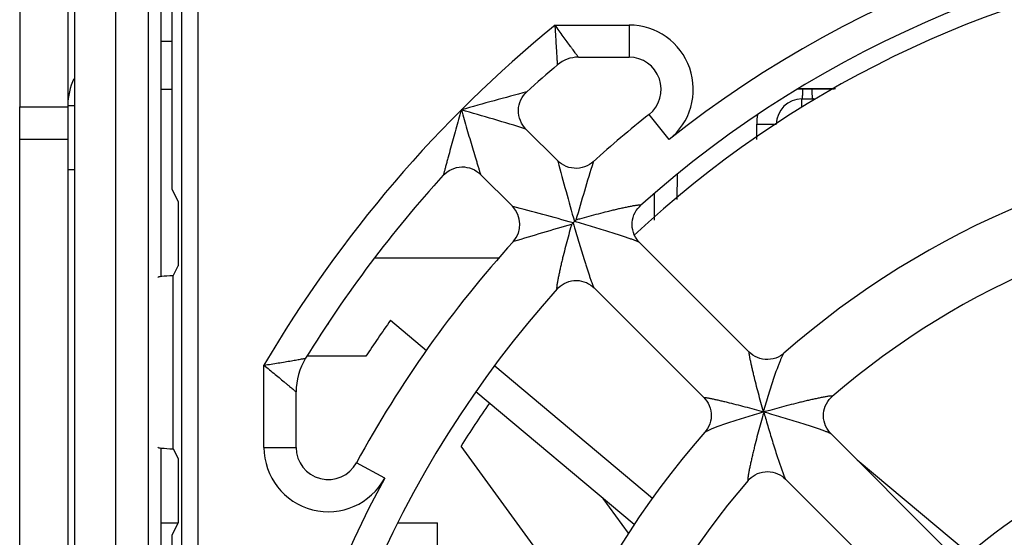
# Model space of a CAD drawing. Header units: millimetres. Extents: x 0 to 841, y 0 to 594.
# Tile 17 of 61: x 267.04 to 282.35, y 529.35 to 537.41. Entities that reach past the tile are written whole.
import ezdxf

# ---------------------------------------------------------------- set-up
doc = ezdxf.new("R2010")
doc.units = ezdxf.units.MM
doc.header["$LTSCALE"] = 46.255
doc.layers.get('0').update_dxf_attribs({"linetype": 'CONTINUOUS'})
for name, color, linetype in [('DATUM_AXIS', 7, 'CONTINUOUS'), ('DRAFTS', 7, 'CONTINUOUS'), ('ROUNDS', 7, 'CONTINUOUS')]:
    doc.layers.add(name, color=color, linetype=linetype)

msp = doc.modelspace()

# ---------------------------------------------------------------- linework, layer by layer
at = {"color": 7, "linetype": 'CONTINUOUS'}
for p, q in [((267.8871, 545.1758), (267.8871, 493.1758)), ((268.5312, 544.394), (268.5176, 499.7576)), ((269.0398, 543.8852), (269.0265, 500.2663)), ((269.2371, 533.4103), (269.2371, 541.1871)), ((267.0371, 538.8008), (267.0371, 536.0508)), ((269.407, 534.7671), (269.407, 538.5155)), ((269.2371, 536.3258), (269.407, 536.3258)), ((279.7051, 536.3258), (279.1348, 536.3258)), ((267.7871, 536.0758), (267.8871, 536.0758)), ((275.4078, 535.2121), (274.9121, 535.7078)), ((274.7008, 534.505), (274.205, 535.0008)), ((269.407, 534.7671), (269.5025, 534.5758)), ((269.5025, 534.5758), (269.5025, 533.5758)), ((278.386, 532.2339), (276.6785, 533.9415)), ((269.4264, 533.4234), (269.5025, 533.5758)), ((269.4264, 530.7282), (269.4264, 533.4234)), ((277.6789, 531.5268), (275.9713, 533.2344)), ((272.8054, 532.7308), (273.3652, 532.261)), ((271.8287, 532.6699), (271.8371, 532.6699)), ((271.8371, 532.6824), (271.8371, 532.6699)), ((272.4232, 532.1699), (271.505, 532.1699)), ((274.4269, 532.0228), (276.8829, 529.962)), ((276.5976, 529.5487), (274.1341, 531.6158)), ((278.607, 531.3013), (278.6116, 531.3058)), ((281.3995, 529.2204), (279.6551, 530.9649)), ((269.2371, 513.4103), (269.2371, 530.7412)), ((269.4264, 530.7282), (269.5025, 530.5758)), ((275.794, 528.1698), (273.9032, 530.7722)), ((269.5025, 530.5758), (269.5025, 529.5758)), ((280.0621, 530.5579), (281.7783, 529.1178)), ((280.6925, 528.5132), (278.9482, 530.2575)), ((276.5067, 529.4134), (276.113, 529.9553)), ((269.407, 529.3845), (269.5025, 529.5758)), ((269.407, 514.7671), (269.407, 529.3845))]:
    msp.add_line(p, q, dxfattribs=at)
at = {"color": 9, "linetype": 'CONTINUOUS'}
for p, q in [((269.8116, 500.6503), (269.8116, 543.5012)), ((269.5616, 500.9002), (269.5616, 543.2513)), ((275.366, 537.3258), (276.5155, 537.3258)), ((267.7871, 535.0758), (267.8871, 535.0758)), ((270.8371, 530.7499), (270.8371, 532.0302))]:
    msp.add_line(p, q, dxfattribs=at)
at = {"color": 3, "linetype": 'CONTINUOUS'}
for p, q in [((267.7871, 538.8008), (267.7871, 536.0508)), ((269.2371, 537.0758), (269.407, 537.0758)), ((279.152, 536.3365), (279.7261, 536.3365)), ((269.2371, 529.5758), (269.5025, 529.5758)), ((272.9187, 529.5758), (273.5371, 529.5758)), ((273.5371, 525.3154), (273.5371, 529.5758))]:
    msp.add_line(p, q, dxfattribs=at)
at = {"color": 7, "linetype": 'CONTINUOUS'}
for centre, radius, start, end in [((287.8371, 522.0758), 16.425, 98.83072, 133.20761), ((275.7281, 536.3258), 0.5, 90, 130.35633), ((287.8371, 522.0758), 13.5, 93.69146, 131.30837), ((287.8371, 522.0758), 12.5, 94.24408, 130.75537), ((287.8371, 522.0758), 18.425, 144.66968, 146.78038), ((272.3371, 531.6146), 1, 148.39141, 180), ((287.8371, 522.0758), 16.425, 145.24043, 148.03067), ((287.8371, 522.0758), 9.25, 95.32849, 129.67191), ((287.8371, 522.0758), 13.5, 138.6917, 176.30837), ((287.8371, 522.0758), 12.5, 139.24412, 175.75537)]:
    msp.add_arc(centre, radius, start, end, dxfattribs=at)
at = {"color": 9, "linetype": 'CONTINUOUS'}
for centre, radius, start, end in [((287.8371, 522.0758), 19.7, 129.27544, 149.64878), ((279.6235, 535.7678), 1.1225, 171.45574, 179.14718), ((287.8371, 522.0758), 17.2, 151.53651, 179.67972)]:
    msp.add_arc(centre, radius, start, end, dxfattribs=at)
at = {"color": 3, "linetype": 'CONTINUOUS'}
msp.add_arc((268.7871, 536.0758), 1, 155.54918, 180, dxfattribs=at)
at = {"color": 7, "linetype": 'CONTINUOUS'}
for centre, start_param, end_param in [((269.8121, 533.3976), 2.2358514, 3.1416026), ((269.8121, 530.754), 3.1415827, 4.0473339)]:
    msp.add_ellipse(centre, major_axis=(0.625, 0), ratio=0.0524078, start_param=start_param, end_param=end_param, dxfattribs=at)
at = {"color": 9, "linetype": 'CONTINUOUS'}
for points, knots in [([(275.7281, 536.8258), (275.7283, 536.8256), (275.7266, 536.8277), (275.7259, 536.8289), (275.7226, 536.8332), (275.7172, 536.8406), (275.7073, 536.854), (275.6932, 536.8734), (275.6755, 536.8975), (275.655, 536.9255), (275.632, 536.957), (275.5974, 537.0045), (275.5506, 537.069), (275.4913, 537.151), (275.4293, 537.2373), (275.3873, 537.2961), (275.366, 537.3258)], [0, 0, 0, 0, 0.0015185, 0.0060581, 0.0135763, 0.0240045, 0.0531985, 0.0926933, 0.1413679, 0.1980472, 0.26159, 0.3309389, 0.4833541, 0.6489038, 0.8225261, 1, 1, 1, 1]), ([(275.4043, 536.7068), (275.4044, 536.7055), (275.4038, 536.7166), (275.4034, 536.7219), (275.4022, 536.7431), (275.4002, 536.7774), (275.3967, 536.8361), (275.3919, 536.9163), (275.3862, 537.0094), (275.3776, 537.1471), (275.3707, 537.2535), (275.366, 537.3258)], [0, 0, 0, 0, 0.0061148, 0.0242176, 0.0536329, 0.0933695, 0.1991153, 0.3321446, 0.4844379, 0.649689, 1, 1, 1, 1]), ([(279.2135, 536.2444), (279.2125, 536.2273), (279.2065, 536.2122), (279.2112, 536.1758), (279.2052, 536.1758)], [0, 0, 0, 0, 0.7405332, 1, 1, 1, 1]), ([(279.2169, 536.3258), (279.2166, 536.3182), (279.2157, 536.291), (279.2145, 536.2639), (279.2135, 536.2444)], [0, 0, 0, 0, 0.2806865, 1, 1, 1, 1]), ([(279.3573, 536.3258), (279.3575, 536.3182), (279.3585, 536.291), (279.3596, 536.2639), (279.3607, 536.2444)], [0, 0, 0, 0, 0.280686, 1, 1, 1, 1]), ([(279.3607, 536.2444), (279.3617, 536.2273), (279.3677, 536.2122), (279.363, 536.1758), (279.369, 536.1758)], [0, 0, 0, 0, 0.7405174, 1, 1, 1, 1]), ([(270.8371, 532.0302), (270.9112, 532.0418), (271.0206, 532.059), (271.1625, 532.0825), (271.2597, 532.099), (271.3446, 532.1137), (271.4076, 532.1248), (271.445, 532.1314), (271.4685, 532.1357), (271.4744, 532.1367), (271.4868, 532.1391), (271.4854, 532.1388)], [0, 0, 0, 0, 0.3424221, 0.5052073, 0.6568443, 0.7914459, 0.9007578, 0.942607, 0.9739396, 0.9933954, 1, 1, 1, 1]), ([(270.8371, 532.0302), (270.8948, 531.983), (270.9801, 531.9134), (271.0901, 531.8221), (271.1543, 531.7687), (271.2018, 531.7288), (271.2338, 531.702), (271.2624, 531.6778), (271.2872, 531.6569), (271.3074, 531.6399), (271.3214, 531.6279), (271.3292, 531.6213), (271.3338, 531.6173), (271.335, 531.6165), (271.3373, 531.6144), (271.3371, 531.6146)], [0, 0, 0, 0, 0.3442188, 0.507717, 0.6596975, 0.7295417, 0.794057, 0.8521262, 0.9024795, 0.9437359, 0.9745032, 0.9855563, 0.993547, 0.9983814, 1, 1, 1, 1])]:
    msp.add_open_spline(points, degree=3, knots=knots, dxfattribs=at)
at = {"layer": 'DATUM_AXIS', "color": 9, "linetype": 'CONTINUOUS'}
for p, q in [((279.2032, 536.0465), (279.2052, 536.1758)), ((279.3691, 536.1663), (279.369, 536.1758)), ((278.501, 535.7845), (278.4974, 535.5445))]:
    msp.add_line(p, q, dxfattribs=at)
at = {"layer": 'DATUM_AXIS', "color": 7, "linetype": 'CONTINUOUS'}
for p, q in [((279.2052, 536.1758), (279.369, 536.1758)), ((277.2631, 534.6109), (277.2686, 535.0019))]:
    msp.add_line(p, q, dxfattribs=at)
for centre, start, end in [((279.2052, 535.7758), 90, 179), ((279.369, 535.7758), 84.82365, 90)]:
    msp.add_arc(centre, 0.4, start, end, dxfattribs=at)
at = {"layer": 'DATUM_AXIS', "color": 9, "linetype": 'CONTINUOUS'}
msp.add_open_spline([(278.501, 535.7845), (278.5424, 535.7839), (278.6158, 535.7832), (278.7024, 535.7816), (278.7541, 535.7825), (278.7822, 535.7807), (278.7939, 535.7842), (278.8052, 535.781), (278.8052, 535.7828)], degree=3, knots=[0, 0, 0, 0, 0.4078606, 0.7273538, 0.8446364, 0.9301661, 0.982298, 1, 1, 1, 1], dxfattribs=at)
at = {"layer": 'DRAFTS', "color": 7, "linetype": 'CONTINUOUS'}
msp.add_line((276.9074, 534.7002), (276.9087, 534.2911), dxfattribs=at)
at = {"layer": 'ROUNDS', "color": 9, "linetype": 'CONTINUOUS'}
for p, q in [((276.5155, 537.3258), (276.5155, 536.8258)), ((277.1376, 535.5428), (276.8266, 535.9343)), ((267.0371, 535.5508), (267.7871, 535.5508)), ((275.4094, 535.206), (275.4078, 535.2121)), ((275.9573, 535.1924), (275.9591, 535.1984)), ((274.7007, 534.505), (274.7069, 534.5034)), ((274.7144, 533.9537), (274.7204, 533.9556)), ((270.8371, 530.7499), (271.3371, 530.7499)), ((272.7162, 530.2733), (272.2766, 530.5116))]:
    msp.add_line(p, q, dxfattribs=at)
at = {"layer": 'ROUNDS', "color": 7, "linetype": 'CONTINUOUS'}
for p, q in [((275.7281, 536.8258), (276.5155, 536.8258)), ((267.0371, 501.8008), (267.0371, 536.0508)), ((267.0371, 536.0508), (267.7871, 536.0508)), ((275.433, 535.189), (275.4078, 535.2121)), ((275.6455, 534.2464), (275.6221, 534.2229)), ((275.6665, 534.2674), (275.69, 534.2908)), ((272.5583, 533.702), (274.4925, 533.702)), ((271.3371, 530.7499), (271.3371, 531.6146)), ((278.607, 531.3058), (278.607, 531.3013)), ((278.6116, 531.3058), (278.607, 531.3058)), ((278.607, 531.3013), (278.6116, 531.3013)), ((278.6116, 531.3013), (278.6116, 531.3058))]:
    msp.add_line(p, q, dxfattribs=at)
at = {"layer": 'ROUNDS', "color": 3, "linetype": 'CONTINUOUS'}
msp.add_line((267.7871, 536.0508), (267.7871, 501.8008), dxfattribs=at)
at = {"layer": 'ROUNDS', "color": 7, "linetype": 'CONTINUOUS'}
for points in [[(274.9123, 535.7077), (274.8893, 535.7328), (274.8642, 535.7658), (274.8428, 535.8012), (274.8251, 535.8386), (274.8114, 535.8777), (274.8017, 535.918), (274.7964, 535.959), (274.7952, 536.0004), (274.7984, 536.0417), (274.8058, 536.0825), (274.8174, 536.1222), (274.8331, 536.1606), (274.8526, 536.1971), (274.8758, 536.2314), (274.9024, 536.2632), (274.9261, 536.2866)], [(275.9591, 535.1984), (275.9333, 535.177), (275.899, 535.1535), (275.8625, 535.1337), (275.824, 535.1179), (275.7842, 535.106), (275.7433, 535.0984), (275.7019, 535.0951), (275.6603, 535.0961), (275.6191, 535.1014), (275.5786, 535.111), (275.5394, 535.1247), (275.5017, 535.1424), (275.4662, 535.1639), (275.433, 535.189)], [(273.6263, 534.9867), (273.6497, 535.0104), (273.6814, 535.0371), (273.7157, 535.0603), (273.7523, 535.0798), (273.7906, 535.0954), (273.8304, 535.107), (273.8711, 535.1144), (273.9124, 535.1176), (273.9538, 535.1165), (273.9949, 535.1111), (274.0351, 535.1015), (274.0742, 535.0878), (274.1117, 535.0701), (274.1471, 535.0486), (274.1801, 535.0236), (274.2052, 535.0006)], [(276.6785, 533.9414), (276.6586, 533.9629), (276.6353, 533.9928), (276.6146, 534.0256), (276.5969, 534.0608), (276.5828, 534.0977), (276.5724, 534.136), (276.5659, 534.1751), (276.5633, 534.2147), (276.5647, 534.2545), (276.5701, 534.2938), (276.5794, 534.3324), (276.5924, 534.3698), (276.6091, 534.4056), (276.6292, 534.4394), (276.6521, 534.4705), (276.6773, 534.4986), (276.6943, 534.5147)], [(275.3981, 533.2186), (275.4143, 533.2356), (275.4423, 533.2607), (275.4734, 533.2837), (275.5072, 533.3037), (275.543, 533.3204), (275.5804, 533.3335), (275.619, 533.3428), (275.6584, 533.3481), (275.6981, 533.3496), (275.7377, 533.347), (275.7769, 533.3405), (275.8151, 533.3301), (275.8521, 533.3159), (275.8872, 533.2983), (275.92, 533.2776), (275.9499, 533.2543), (275.9714, 533.2343)], [(278.9257, 532.2167), (278.9049, 532.1996), (278.8719, 532.177), (278.8363, 532.1576), (278.7984, 532.1418), (278.7587, 532.1299), (278.7178, 532.1222), (278.6761, 532.1188), (278.6343, 532.1199), (278.5928, 532.1253), (278.5523, 532.1351), (278.5133, 532.149), (278.4762, 532.1667), (278.4414, 532.1879), (278.4095, 532.2123), (278.3859, 532.2341)], [(277.6788, 531.527), (277.7003, 531.5036), (277.7245, 531.472), (277.7457, 531.4376), (277.7634, 531.4008), (277.7773, 531.3621), (277.7871, 531.322), (277.7928, 531.2809), (277.7941, 531.2394), (277.791, 531.1981), (277.7837, 531.1574), (277.7723, 531.1179), (277.7569, 531.0801), (277.738, 531.0444), (277.7158, 531.0114), (277.6962, 530.9871)], [(279.6553, 530.9646), (279.6351, 530.9865), (279.6116, 531.0167), (279.5907, 531.0498), (279.5731, 531.0851), (279.5589, 531.1222), (279.5486, 531.1606), (279.5421, 531.1999), (279.5397, 531.2397), (279.5412, 531.2795), (279.5466, 531.3189), (279.556, 531.3576), (279.5692, 531.3951), (279.5861, 531.431), (279.6064, 531.465), (279.6296, 531.4963), (279.6553, 531.5247), (279.6768, 531.5447)], [(278.3682, 530.236), (278.3854, 530.2547), (278.4135, 530.2807), (278.4446, 530.3043), (278.4785, 530.3249), (278.5145, 530.3423), (278.5522, 530.3559), (278.5911, 530.3657), (278.6308, 530.3715), (278.6708, 530.3732), (278.7109, 530.3709), (278.7504, 530.3646), (278.7891, 530.3544), (278.8265, 530.3403), (278.8622, 530.3226), (278.8955, 530.3017), (278.926, 530.2781), (278.9482, 530.2575)]]:
    msp.add_lwpolyline(points, dxfattribs=at)
at = {"layer": 'ROUNDS', "color": 9, "linetype": 'CONTINUOUS'}
for centre, radius, start, end in [((287.8371, 522.0758), 17.2, 90.3203, 128.46694), ((276.5155, 536.3258), 1, 308.4672, 90), ((289.1638, 482.63), 55.5135, 104.8609, 105.95189), ((259.5461, 485.7341), 52.2827, 72.90804, 74.05705), ((320.9696, 547.1771), 47.1066, 194.72195, 195.90563), ((327.3178, 519.4745), 53.7118, 162.98422, 163.98743), ((262.6539, 488.6444), 47.4165, 74.09824, 75.27416), ((296.4518, 540.1416), 21.6254, 195.81932, 196.02951), ((269.7715, 513.4616), 21.6248, 73.97049, 74.18069), ((279.9919, 519.1798), 15.7115, 105.68983, 105.89093), ((290.7414, 481.5731), 54.7777, 106.02234, 107.006), ((290.7317, 529.9214), 15.71, 164.10906, 164.31017), ((282.8767, 516.4871), 15.4159, 105.70166, 106.06161), ((293.4257, 527.0362), 15.4159, 163.93839, 164.29834), ((273.1839, 512.0686), 19.9839, 73.96337, 74.24046), ((297.8444, 536.729), 19.984, 195.75954, 196.03662), ((271.8371, 530.7499), 1, 180, 331.53631)]:
    msp.add_arc(centre, radius, start, end, dxfattribs=at)
at = {"layer": 'ROUNDS', "color": 7, "linetype": 'CONTINUOUS'}
for centre, radius, start, end in [((287.8371, 522.0758), 16.7, 93.14558, 131.85462), ((287.8371, 522.0758), 19.2, 130.35633, 132.25671), ((276.5155, 536.3258), 0.5, 308.46696, 90), ((287.8371, 522.0758), 17.7, 128.46696, 132.14987), ((287.8371, 522.0758), 19.2, 137.74313, 148.39141), ((274.4179, 534.2222), 0.4, 317.85014, 44.99999), ((281.0978, 528.8151), 7.6959, 134.88935, 135.11065), ((287.8371, 522.0758), 17.7, 137.84998, 151.5365), ((287.8371, 522.0758), 16.7, 138.14562, 176.85461), ((271.8371, 530.7499), 0.5, 180, 331.5365)]:
    msp.add_arc(centre, radius, start, end, dxfattribs=at)
at = {"layer": 'ROUNDS', "color": 9, "linetype": 'CONTINUOUS'}
for points, knots in [([(273.9071, 536.0058), (273.8927, 535.9553), (273.8641, 535.8547), (273.8218, 535.7043), (273.7804, 535.5558), (273.7405, 535.4108), (273.7085, 535.2933), (273.6842, 535.2033), (273.6674, 535.141), (273.6544, 535.0924), (273.645, 535.0572), (273.639, 535.0346), (273.6339, 535.0157), (273.6302, 535.0011), (273.6275, 534.9921), (273.6266, 534.9878), (273.6263, 534.9867)], [0, 0, 0, 0, 0.1489082, 0.29698, 0.4432485, 0.5863283, 0.7238324, 0.7891267, 0.8507612, 0.9068746, 0.9319373, 0.9542699, 0.9731281, 0.9876242, 0.9968303, 1, 1, 1, 1]), ([(273.9071, 536.0058), (273.9357, 535.9057), (273.9788, 535.7565), (274.0366, 535.5595), (274.0792, 535.4162), (274.1139, 535.3003), (274.1407, 535.2118), (274.1592, 535.1508), (274.176, 535.0958), (274.1884, 535.0552), (274.1966, 535.0285), (274.2009, 535.0145), (274.2035, 535.0057), (274.2049, 535.0016), (274.2052, 535.0006)], [0, 0, 0, 0, 0.2977094, 0.4443205, 0.5876798, 0.7253208, 0.7905869, 0.8520938, 0.9079494, 0.9549459, 0.9735719, 0.9878484, 0.9968917, 1, 1, 1, 1]), ([(276.6943, 534.5148), (276.6955, 534.5159), (276.6979, 534.518), (276.696, 534.521), (276.6933, 534.522), (276.6894, 534.5227), (276.6841, 534.523), (276.6775, 534.5229), (276.6664, 534.5223), (276.6501, 534.5207), (276.628, 534.5178), (276.6031, 534.5139), (276.5759, 534.5092), (276.5471, 534.5039), (276.506, 534.4959), (276.4524, 534.4848), (276.3861, 534.4703), (276.3178, 534.4546), (276.248, 534.4381), (276.1531, 534.4149), (275.9843, 534.3721), (275.8397, 534.333), (275.743, 534.3058)], [0, 0, 0, 0, 0.0051165, 0.0069489, 0.009658, 0.0136612, 0.0190267, 0.0257146, 0.0336418, 0.0527988, 0.0756541, 0.1014408, 0.1295329, 0.1594438, 0.1908017, 0.2567902, 0.325927, 0.3972498, 0.4701399, 0.5441789, 0.6945937, 1, 1, 1, 1]), ([(276.6785, 533.9414), (276.677, 533.9429), (276.6716, 533.9459), (276.6615, 533.9509), (276.6469, 533.957), (276.6288, 533.9643), (276.6076, 533.9723), (276.575, 533.9844), (276.5303, 534.0002), (276.4732, 534.0199), (276.4126, 534.0402), (276.3496, 534.0609), (276.2627, 534.0889), (276.1517, 534.1238), (276.0167, 534.1651), (275.8801, 534.2058), (275.7886, 534.2325), (275.7428, 534.2456)], [0, 0, 0, 0, 0.0066256, 0.0183442, 0.0346181, 0.0547196, 0.0779264, 0.103609, 0.1604652, 0.2224014, 0.2876786, 0.355233, 0.4243852, 0.5658036, 0.7096661, 0.8546867, 1, 1, 1, 1]), ([(275.6071, 534.1698), (275.5799, 534.0732), (275.5408, 533.9286), (275.4979, 533.7598), (275.4747, 533.6649), (275.4582, 533.5951), (275.4426, 533.5267), (275.4281, 533.4604), (275.417, 533.4069), (275.409, 533.3658), (275.4036, 533.3369), (275.399, 533.3098), (275.3951, 533.2849), (275.3921, 533.2628), (275.3905, 533.2464), (275.3899, 533.2353), (275.3899, 533.2288), (275.3902, 533.2235), (275.3909, 533.2196), (275.3918, 533.2169), (275.3949, 533.215), (275.397, 533.2173), (275.3981, 533.2186)], [0, 0, 0, 0, 0.3053952, 0.4558069, 0.5298456, 0.6027355, 0.6740587, 0.7431967, 0.8091877, 0.8405464, 0.8704589, 0.8985533, 0.9243424, 0.9472004, 0.9663595, 0.9742872, 0.9809747, 0.9863394, 0.9903416, 0.9930499, 0.9948822, 1, 1, 1, 1]), ([(275.6672, 534.1701), (275.6804, 534.1242), (275.707, 534.0327), (275.7477, 533.8962), (275.7891, 533.7611), (275.824, 533.6502), (275.852, 533.5633), (275.8727, 533.5003), (275.893, 533.4397), (275.9126, 533.3825), (275.9285, 533.3378), (275.9405, 533.3053), (275.9486, 533.2841), (275.9558, 533.266), (275.962, 533.2514), (275.967, 533.2412), (275.9699, 533.2358), (275.9714, 533.2343)], [0, 0, 0, 0, 0.1453051, 0.2903167, 0.4341731, 0.5755873, 0.6447385, 0.7122928, 0.7775708, 0.8395089, 0.8963706, 0.9220567, 0.9452679, 0.9653744, 0.9816519, 0.9933722, 1, 1, 1, 1]), ([(278.607, 531.3058), (278.5934, 531.3542), (278.5668, 531.4504), (278.5283, 531.5936), (278.492, 531.734), (278.4635, 531.8485), (278.4422, 531.9371), (278.4275, 532.0001), (278.4142, 532.0596), (278.4041, 532.1065), (278.397, 532.1412), (278.3925, 532.1644), (278.3888, 532.1852), (278.3863, 532.2007), (278.3847, 532.2115), (278.3839, 532.2182), (278.3834, 532.2238), (278.3832, 532.2283), (278.3834, 532.2316), (278.3835, 532.2338), (278.3847, 532.2351), (278.3856, 532.2344), (278.3859, 532.2341)], [0, 0, 0, 0, 0.1572679, 0.3125314, 0.4645481, 0.6114064, 0.6819546, 0.7497785, 0.8139364, 0.8730143, 0.9000071, 0.9248298, 0.9470209, 0.9660212, 0.9741258, 0.9811856, 0.9871159, 0.9918373, 0.9952892, 0.9974598, 0.9985874, 1, 1, 1, 1]), ([(278.607, 531.3058), (278.6203, 531.3519), (278.6472, 531.4435), (278.6888, 531.5795), (278.7311, 531.7128), (278.7738, 531.8415), (278.8099, 531.9448), (278.8385, 532.0229), (278.8589, 532.0764), (278.8784, 532.1246), (278.8939, 532.1605), (278.9056, 532.1847), (278.913, 532.1987), (278.9194, 532.2092), (278.9236, 532.2148), (278.9257, 532.2167)], [0, 0, 0, 0, 0.1487954, 0.2962632, 0.4413679, 0.58256, 0.7172511, 0.7807856, 0.8405525, 0.8950686, 0.9420995, 0.9618359, 0.9784003, 0.9912657, 1, 1, 1, 1]), ([(277.6788, 531.527), (277.6784, 531.5273), (277.6777, 531.5281), (277.6791, 531.5294), (277.6812, 531.5295), (277.6845, 531.5297), (277.689, 531.5294), (277.6946, 531.5289), (277.7013, 531.5281), (277.7121, 531.5266), (277.7277, 531.5241), (277.7484, 531.5203), (277.7716, 531.5158), (277.8063, 531.5088), (277.8532, 531.4987), (277.9128, 531.4853), (277.9757, 531.4706), (278.0643, 531.4494), (278.1788, 531.4209), (278.3192, 531.3845), (278.4625, 531.3461), (278.5587, 531.3194), (278.607, 531.3058)], [0, 0, 0, 0, 0.0014159, 0.0025414, 0.0047081, 0.0081565, 0.0128745, 0.0188018, 0.0258587, 0.0339608, 0.0529568, 0.0751448, 0.0999659, 0.1269589, 0.1860363, 0.2501958, 0.3180226, 0.3885747, 0.5354382, 0.6874607, 0.8427292, 1, 1, 1, 1]), ([(279.6768, 531.5447), (279.6775, 531.5453), (279.6786, 531.5462), (279.6793, 531.5486), (279.6772, 531.55), (279.6743, 531.5506), (279.6698, 531.5511), (279.6612, 531.551), (279.6473, 531.55), (279.6277, 531.5476), (279.6045, 531.5442), (279.5786, 531.5399), (279.5506, 531.5349), (279.5209, 531.5292), (279.4789, 531.5209), (279.4243, 531.5094), (279.3568, 531.4946), (279.2874, 531.4787), (279.2165, 531.4619), (279.1203, 531.4384), (278.9492, 531.395), (278.8026, 531.3553), (278.7047, 531.3278)], [0, 0, 0, 0, 0.0027219, 0.0043953, 0.0062146, 0.0092182, 0.0136345, 0.0194587, 0.0349963, 0.0549781, 0.0785028, 0.104798, 0.1332547, 0.163407, 0.1949076, 0.2609566, 0.3299453, 0.4009863, 0.4735076, 0.5471208, 0.6965934, 1, 1, 1, 1]), ([(277.6962, 530.9871), (277.698, 530.9892), (277.7036, 530.9935), (277.7141, 530.9999), (277.7281, 531.0073), (277.7524, 531.0189), (277.7882, 531.0345), (277.8364, 531.0539), (277.89, 531.0744), (277.968, 531.103), (278.0713, 531.139), (278.2001, 531.1817), (278.3333, 531.2241), (278.4694, 531.2656), (278.561, 531.2925), (278.607, 531.3058)], [0, 0, 0, 0, 0.0087343, 0.0216004, 0.0381656, 0.0579027, 0.1049347, 0.1594524, 0.2192211, 0.2827563, 0.4174472, 0.5586399, 0.7037433, 0.8512089, 1, 1, 1, 1]), ([(278.5851, 531.2081), (278.5575, 531.1102), (278.5179, 530.9637), (278.4745, 530.7926), (278.451, 530.6963), (278.4342, 530.6255), (278.4183, 530.556), (278.4034, 530.4886), (278.392, 530.4339), (278.3836, 530.3919), (278.378, 530.3623), (278.3729, 530.3343), (278.3686, 530.3084), (278.3652, 530.2852), (278.3629, 530.2656), (278.3618, 530.2517), (278.3618, 530.2431), (278.3622, 530.2386), (278.3628, 530.2356), (278.3643, 530.2336), (278.3666, 530.2342), (278.3676, 530.2353), (278.3682, 530.236)], [0, 0, 0, 0, 0.303403, 0.4528712, 0.5264825, 0.5990006, 0.6700388, 0.7390253, 0.8050731, 0.8365735, 0.866727, 0.8951833, 0.9214793, 0.9450062, 0.9649916, 0.9805342, 0.9863615, 0.9907814, 0.9937878, 0.9956092, 0.9972808, 1, 1, 1, 1]), ([(278.638, 531.2083), (278.6496, 531.1683), (278.6729, 531.0882), (278.7085, 530.9683), (278.745, 530.8486), (278.7824, 530.7292), (278.8142, 530.63), (278.8403, 530.5508), (278.8602, 530.4914), (278.877, 530.4421), (278.8908, 530.4028), (278.9013, 530.3733), (278.9119, 530.3439), (278.9211, 530.3195), (278.9286, 530.3), (278.9344, 530.2855), (278.9407, 530.2713), (278.9449, 530.2616), (278.9482, 530.2575)], [0, 0, 0, 0, 0.1250045, 0.2500089, 0.3750134, 0.5000177, 0.6250219, 0.6875242, 0.7500264, 0.8125286, 0.8437797, 0.8750309, 0.9062819, 0.9375332, 0.9531581, 0.9687855, 0.9844066, 1, 1, 1, 1]), ([(279.6553, 530.9646), (279.6538, 530.9661), (279.6484, 530.9689), (279.6382, 530.9738), (279.6234, 530.98), (279.6049, 530.9874), (279.5833, 530.9956), (279.5501, 531.0078), (279.5046, 531.024), (279.4465, 531.0441), (279.385, 531.0649), (279.321, 531.0861), (279.2328, 531.1148), (279.1201, 531.1505), (278.9829, 531.1927), (278.8442, 531.2343), (278.7511, 531.2614), (278.7045, 531.2748)], [0, 0, 0, 0, 0.00631, 0.0178968, 0.0341625, 0.0543225, 0.0776123, 0.1033788, 0.1603654, 0.222371, 0.2876697, 0.3552148, 0.4243428, 0.5657096, 0.709551, 0.8546016, 1, 1, 1, 1])]:
    msp.add_open_spline(points, degree=3, knots=knots, dxfattribs=at)

doc.saveas('drawing.dxf')
